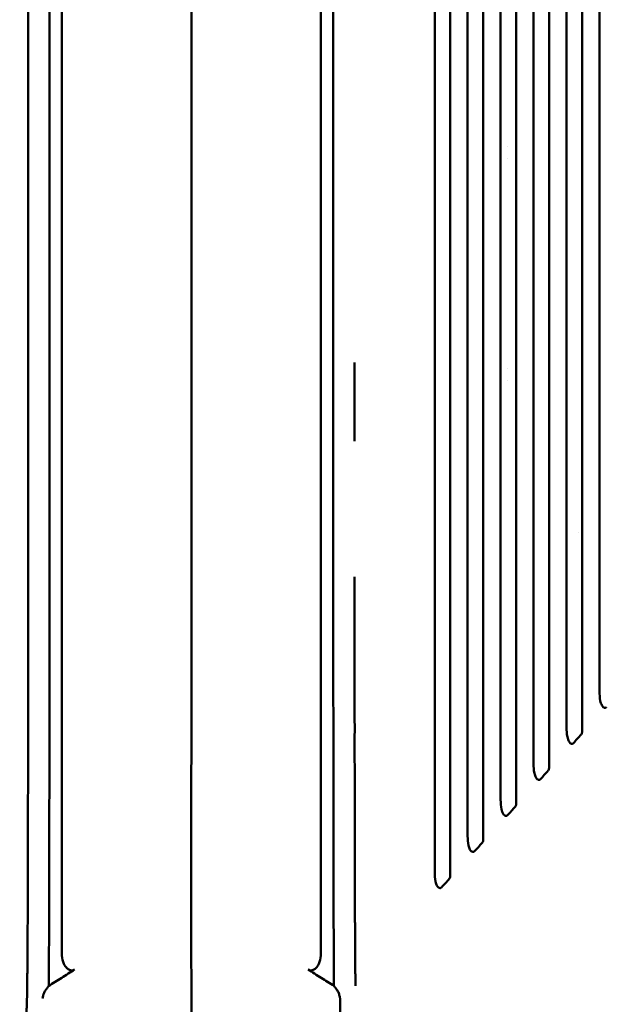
# Model space of a CAD drawing. Header units: millimetres. Extents: x 0 to 4878, y -120 to 1682.
# Tile 98 of 256: x 511 to 577, y 1074 to 1186. Entities that reach past the tile are written whole.
import ezdxf

# ---------------------------------------------------------------- set-up
doc = ezdxf.new("R2010")
doc.units = ezdxf.units.MM
doc.header["$LTSCALE"] = 2
doc.layers.add('Sichtbar (ISO)', color=7, linetype='Continuous', lineweight=50)

msp = doc.modelspace()

# ---------------------------------------------------------------- linework, layer by layer
at = {"layer": 'Sichtbar (ISO)'}
for p, q in [((565.7331, 1171.2021), (565.7331, 1171.2021)), ((565.7331, 1169.8251), (565.7331, 1169.8251)), ((565.7331, 1146.2022), (565.7331, 1146.2022)), ((565.7331, 1144.8251), (565.7331, 1144.8251)), ((573.7572, 1127.6279), (573.7572, 1127.628))]:
    msp.add_line(p, q, dxfattribs=at)
for points, knots in [([(511.6472, 1195.5136), (511.6476, 1194.132), (511.6486, 1191.401), (511.6491, 1187.3944), (511.6531, 1183.497), (511.6438, 1179.6318), (511.6545, 1176.0803), (511.6508, 1172.5627), (511.6545, 1169.0974), (511.6432, 1165.8842), (511.6543, 1162.0998), (511.6505, 1158.5989), (511.6541, 1155.1277), (511.6427, 1151.8387), (511.6536, 1148.3674), (511.6496, 1145.095), (511.653, 1141.8228), (511.6414, 1138.9544), (511.6521, 1135.0641), (511.6478, 1131.6355), (511.6508, 1128.2273), (511.6387, 1125.1034), (511.649, 1121.6326), (511.6441, 1118.4367), (511.6466, 1115.4066), (511.6336, 1112.3346), (511.6438, 1110.1384), (511.6385, 1107.8261), (511.6408, 1105.7), (511.6273, 1103.5291), (511.6375, 1101.9209), (511.6319, 1100.2499), (511.634, 1098.6734), (511.6202, 1097.1794), (511.6299, 1095.6492), (511.6238, 1094.2521), (511.6252, 1092.7571), (511.6115, 1091.909), (511.6173, 1088.9496), (511.6073, 1086.8598), (511.6048, 1084.8351), (511.5843, 1083.0314), (511.5897, 1081.5485), (511.5773, 1080.2217), (511.5718, 1078.948), (511.5522, 1078.2346), (511.5403, 1076.0873), (511.5125, 1074.9465), (511.4835, 1073.9296), (511.4543, 1073.5358), (511.3571, 1072.0633), (511.2138, 1070.9875), (511.0382, 1069.7711), (510.7866, 1068.6296), (510.6916, 1068.1689)], [0, 0, 0, 0, 0.006756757, 0.013513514, 0.02027027, 0.027027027, 0.033783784, 0.040540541, 0.047297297, 0.054054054, 0.060810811, 0.067567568, 0.074324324, 0.081081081, 0.087837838, 0.094594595, 0.101351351, 0.108108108, 0.114864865, 0.121621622, 0.128378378, 0.135135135, 0.141891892, 0.148648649, 0.155405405, 0.162162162, 0.168918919, 0.175675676, 0.182432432, 0.189189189, 0.195945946, 0.202702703, 0.209459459, 0.216216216, 0.222972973, 0.22972973, 0.236486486, 0.243243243, 0.25, 0.256756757, 0.263513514, 0.27027027, 0.277027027, 0.283783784, 0.290540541, 0.297297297, 0.304054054, 0.310810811, 0.317567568, 0.324324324, 0.331081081, 0.337837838, 0.344594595, 0.350958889, 0.350958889, 0.350958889, 0.350958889]), ([(513.9674, 1076.4759), (513.9875, 1078.1525), (513.9957, 1080.4953), (514.0102, 1084.5522), (514.0191, 1087.3186), (514.0306, 1093.6758), (514.0343, 1097.5803), (514.0382, 1101.7345), (514.0398, 1103.7097), (514.043, 1108.6313), (514.0444, 1111.558), (514.0465, 1116.5205), (514.0473, 1118.8685), (514.0543, 1141.9071), (514.0544, 1161.4878), (514.0575, 1195.5136)], [0.00000115, 0.00000115, 0.00000115, 0.00000115, 0.50300094, 0.50300094, 1.5902052, 1.5902052, 2.46874932, 2.46874932, 3.33125233, 3.33125233, 4.40527391, 4.40527391, 5.37121786, 5.37121786, 13.75787303, 13.75787303, 13.75787303, 13.75787303]), ([(515.4361, 1195.5136), (515.4361, 1179.0225), (515.4361, 1157.0265), (515.436, 1133.9081), (515.436, 1128.8854), (515.436, 1112.7119), (515.4361, 1106.9112), (515.4361, 1100.2487), (515.4361, 1098.3651), (515.4361, 1093.7648), (515.4361, 1091.0331), (515.4361, 1086.9061), (515.4361, 1085.5511), (515.4362, 1083.4981), (515.4362, 1082.8114), (515.4362, 1081.4291), (515.4363, 1080.7726), (515.4363, 1080.0985)], [-7.01349577, -7.01349577, -7.01349577, -7.01349577, -4.30038105, -4.30038105, -3.62422751, -3.62422751, -2.10606968, -2.10606968, -1.57454315, -1.57454315, -0.79751832, -0.79751832, -0.40062032, -0.40062032, -0.20222456, -0.20222456, -0.00000058, -0.00000058, -0.00000058, -0.00000058]), ([(530.0496, 1055.9481), (530.0512, 1057.7441), (530.0519, 1059.5125), (530.0528, 1061.2415), (530.0539, 1063.3676), (530.0554, 1065.434), (530.0576, 1067.424), (530.0587, 1068.4547), (530.06, 1069.4654), (530.06, 1070.4904), (530.0599, 1071.0778), (530.0595, 1071.6699), (530.059, 1072.2714), (530.0585, 1072.7496), (530.058, 1073.2294), (530.0575, 1073.7138), (530.0552, 1076.059), (530.0538, 1078.493), (530.051, 1080.8601), (530.0478, 1083.4495), (530.0432, 1085.9727), (530.0384, 1088.6313), (530.0345, 1090.8009), (530.0364, 1092.9837), (530.0403, 1095.1895), (530.0465, 1098.6681), (530.0576, 1102.2047), (530.0577, 1105.7486), (530.0577, 1107.0003), (530.0577, 1108.2551), (530.0577, 1109.5079), (530.0577, 1114.0513), (530.0573, 1118.5672), (530.0548, 1122.8475), (530.0546, 1123.1768), (530.0545, 1123.5047), (530.0543, 1123.8314), (530.0522, 1128.684), (530.0554, 1133.2644), (530.0565, 1138.1394), (530.0566, 1138.378), (530.0566, 1138.6173), (530.0567, 1138.8573), (530.0577, 1144.3329), (530.0577, 1150.2102), (530.0577, 1156.2751), (530.0577, 1159.7099), (530.0577, 1163.2063), (530.0577, 1166.7758), (530.0577, 1169.5092), (530.0577, 1172.2853), (530.0577, 1175.113), (530.0576, 1181.6335), (530.0576, 1188.4219), (530.0578, 1195.5136)], [0, 0, 0, 0, 0.0386834, 0.0386834, 0.0386834, 0.08624787, 0.08624787, 0.08624787, 0.11088208, 0.11088208, 0.11088208, 0.125, 0.125, 0.125, 0.13622177, 0.13622177, 0.13622177, 0.19055895, 0.19055895, 0.19055895, 0.25, 0.25, 0.25, 0.29850606, 0.29850606, 0.29850606, 0.375, 0.375, 0.375, 0.40201679, 0.40201679, 0.40201679, 0.5, 0.5, 0.5, 0.50753895, 0.50753895, 0.50753895, 0.6195203, 0.6195203, 0.6195203, 0.625, 0.625, 0.625, 0.75, 0.75, 0.75, 0.82079114, 0.82079114, 0.82079114, 0.875, 0.875, 0.875, 1, 1, 1, 1]), ([(544.6792, 1080.0985), (544.6793, 1080.8438), (544.6793, 1081.5539), (544.6794, 1083.0668), (544.6794, 1083.8184), (544.6794, 1086.0631), (544.6794, 1087.5387), (544.6794, 1092.0038), (544.6795, 1094.2434), (544.6795, 1100.055), (544.6795, 1102.0412), (544.6795, 1106.1793), (544.6795, 1106.3676), (544.6795, 1120.7485), (544.6795, 1133.0943), (544.6795, 1154.5153), (544.6794, 1178.1469), (544.6794, 1195.5136)], [0.00000058, 0.00000058, 0.00000058, 0.00000058, 0.22359833, 0.22359833, 0.44271077, 0.44271077, 0.88084064, 0.88084064, 1.7183472, 1.7183472, 2.15782703, 2.15782703, 2.62044806, 2.62044806, 8.0967745, 8.0967745, 66.75732043, 66.75732043, 66.75732043, 66.75732043]), ([(546.1481, 1076.4759), (546.1297, 1078.0107), (546.1218, 1079.9868), (546.1082, 1083.6903), (546.0991, 1086.5865), (546.0879, 1091.6569), (546.0847, 1094.3202), (546.0775, 1101.1804), (546.0744, 1105.2221), (546.0703, 1113.3925), (546.069, 1116.6972), (546.0665, 1124.2984), (546.0655, 1128.8408), (546.0612, 1151.3202), (546.0603, 1170.5684), (546.058, 1195.5136)], [-15.66025287, -15.66025287, -15.66025287, -15.66025287, -15.01639738, -15.01639738, -13.83743865, -13.83743865, -12.69670327, -12.69670327, -10.56874372, -10.56874372, -9.23539344, -9.23539344, -7.48371332, -7.48371332, -0.00010175, -0.00010175, -0.00010175, -0.00010175]), ([(557.5078, 1195.5136), (557.5078, 1177.402), (557.5077, 1159.2903), (557.5078, 1137.7203), (557.5057, 1099.3169), (557.5075, 1089.3028)], [0.000001, 0.000001, 0.000001, 0.000001, 5.43349267, 5.43349267, 6.47100375, 6.47100375, 6.47100375, 6.47100375]), ([(559.2478, 1195.5136), (559.2478, 1192.1419), (559.2478, 1160.3541), (559.2477, 1115.222), (559.248, 1095.7736), (559.2478, 1088.8337)], [-3.16234247, -3.16234247, -3.16234247, -3.16234247, -2.08225659, -2.08225659, -0.000001, -0.000001, -0.000001, -0.000001]), ([(561.2253, 1093.3812), (561.2228, 1101.5226), (561.2259, 1127.8723), (561.2258, 1158.7167), (561.2259, 1177.1151), (561.2259, 1195.5136)], [-9.25330261, -9.25330261, -9.25330261, -9.25330261, -5.51954077, -5.51954077, -0.000001, -0.000001, -0.000001, -0.000001]), ([(562.9659, 1195.5136), (562.9659, 1191.725), (562.9659, 1155.8238), (562.9659, 1105.4739), (562.9661, 1097.2444), (562.9659, 1092.8999)], [-1.97684189, -1.97684189, -1.97684189, -1.97684189, -1.3039215, -1.3039215, -0.000001, -0.000001, -0.000001, -0.000001]), ([(564.9486, 1195.5136), (564.9486, 1178.0584), (564.9486, 1160.6032), (564.9485, 1118.9811), (564.9461, 1103.4582), (564.948, 1097.4681)], [0.000001, 0.000001, 0.000001, 0.000001, 5.23656799, 5.23656799, 12.48660695, 12.48660695, 12.48660695, 12.48660695]), ([(566.6886, 1096.9708), (566.6887, 1101.2624), (566.6886, 1109.2201), (566.6885, 1157.6112), (566.6886, 1191.9145), (566.6886, 1195.5136)], [0.000001, 0.000001, 0.000001, 0.000001, 1.28881255, 1.28881255, 1.93043599, 1.93043599, 1.93043599, 1.93043599]), ([(568.6667, 1195.5136), (568.6667, 1178.7261), (568.6667, 1161.9386), (568.6666, 1119.2157), (568.6649, 1106.7247), (568.6662, 1101.5534)], [0.000001, 0.000001, 0.000001, 0.000001, 5.03625264, 5.03625264, 12.81686296, 12.81686296, 12.81686296, 12.81686296]), ([(570.4067, 1101.0363), (570.4067, 1103.5543), (570.4069, 1107.1903), (570.4066, 1128.6451), (570.4067, 1137.064), (570.4067, 1160.4959), (570.4067, 1178.0048), (570.4067, 1195.5136)], [0.000001, 0.000001, 0.000001, 0.000001, 0.75706827, 0.75706827, 1.08647755, 1.08647755, 2.0602177, 2.0602177, 2.0602177, 2.0602177]), ([(572.3893, 1195.5136), (572.3893, 1179.338), (572.3893, 1163.1625), (572.3893, 1119.6876), (572.3884, 1110.0268), (572.3891, 1105.6479)], [0.000001, 0.000001, 0.000001, 0.000001, 4.85266975, 4.85266975, 13.04246194, 13.04246194, 13.04246194, 13.04246194]), ([(574.1293, 1105.1064), (574.1293, 1106.4184), (574.1294, 1107.7578), (574.1293, 1113.9503), (574.1293, 1123.4324), (574.1293, 1161.1931), (574.1293, 1178.3534), (574.1293, 1195.5136)], [0.000001, 0.000001, 0.000001, 0.000001, 0.3953082, 0.3953082, 1.59785658, 1.59785658, 2.59958503, 2.59958503, 2.59958503, 2.59958503]), ([(576.1075, 1195.5136), (576.1075, 1179.6124), (576.1075, 1163.7112), (576.1075, 1120.9749), (576.1073, 1113.4478), (576.1077, 1109.7404)], [0.000001, 0.000001, 0.000001, 0.000001, 4.77035636, 4.77035636, 12.82089835, 12.82089835, 12.82089835, 12.82089835]), ([(548.4705, 1137.9512), (548.4705, 1137.9525), (548.4705, 1137.9538), (548.4705, 1137.9551), (548.4704, 1138.6426), (548.4642, 1139.3759), (548.4621, 1140.1074), (548.46, 1140.8388), (548.4619, 1141.5682), (548.4619, 1142.308), (548.4618, 1142.5126), (548.4617, 1142.718), (548.4615, 1142.9241), (548.4609, 1143.4634), (548.4602, 1144.008), (548.4616, 1144.5576), (548.4636, 1145.3172), (548.4696, 1146.0864), (548.4695, 1146.8567)], [0.9038370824, 0.9038370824, 0.9038370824, 0.9038370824, 0.9038461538, 0.9038461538, 0.9038461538, 0.9086538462, 0.9086538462, 0.9086538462, 0.9134615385, 0.9134615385, 0.9134615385, 0.9147909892, 0.9147909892, 0.9147909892, 0.9182692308, 0.9182692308, 0.9182692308, 0.9230769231, 0.9230769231, 0.9230769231, 0.9230769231]), ([(548.4765, 1115.5991), (548.4764, 1115.7438), (548.4759, 1115.894), (548.4751, 1116.048), (548.473, 1116.4477), (548.4692, 1116.8731), (548.4676, 1117.2936), (548.4653, 1117.8763), (548.4671, 1118.4497), (548.4669, 1119.0346), (548.4667, 1119.4696), (548.4655, 1119.911), (548.4656, 1120.358), (548.4656, 1120.5121), (548.4658, 1120.6668), (548.4663, 1120.8221), (548.4681, 1121.4283), (548.474, 1122.0444), (548.4738, 1122.6569)], [0.8461555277, 0.8461555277, 0.8461555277, 0.8461555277, 0.8474922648, 0.8474922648, 0.8474922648, 0.8509615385, 0.8509615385, 0.8509615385, 0.8557692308, 0.8557692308, 0.8557692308, 0.8593448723, 0.8593448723, 0.8593448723, 0.8605769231, 0.8605769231, 0.8605769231, 0.8653846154, 0.8653846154, 0.8653846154, 0.8653846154]), ([(548.4794, 1110.0779), (548.4792, 1110.488), (548.4727, 1110.9526), (548.4704, 1111.4083), (548.4692, 1111.6546), (548.4691, 1111.8982), (548.4693, 1112.1428), (548.4695, 1112.3511), (548.4698, 1112.56), (548.4697, 1112.7718), (548.4695, 1113.2326), (548.4672, 1113.707), (548.469, 1114.1685), (548.4708, 1114.6299), (548.4767, 1115.0783), (548.4765, 1115.5986), (548.4765, 1115.5987), (548.4765, 1115.5989), (548.4765, 1115.5991)], [0.8269248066, 0.8269248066, 0.8269248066, 0.8269248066, 0.8317307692, 0.8317307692, 0.8317307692, 0.8343277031, 0.8343277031, 0.8343277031, 0.8365384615, 0.8365384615, 0.8365384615, 0.8413461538, 0.8413461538, 0.8413461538, 0.8461538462, 0.8461538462, 0.8461538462, 0.8461555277, 0.8461555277, 0.8461555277, 0.8461555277]), ([(548.4825, 1105.7034), (548.4825, 1105.7035), (548.4825, 1105.7036), (548.4825, 1105.7037), (548.4822, 1106.1059), (548.4758, 1106.4199), (548.4734, 1106.7617), (548.4711, 1107.1034), (548.4729, 1107.4727), (548.4727, 1107.8421), (548.4725, 1108.0937), (548.4723, 1108.3448), (548.4725, 1108.595), (548.4726, 1108.7122), (548.4727, 1108.8291), (548.473, 1108.9458), (548.4737, 1109.3117), (548.4797, 1109.6673), (548.4794, 1110.0775), (548.4794, 1110.0776), (548.4794, 1110.0778), (548.4794, 1110.0779)], [0.8076911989, 0.8076911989, 0.8076911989, 0.8076911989, 0.8076923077, 0.8076923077, 0.8076923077, 0.8125, 0.8125, 0.8125, 0.8173076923, 0.8173076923, 0.8173076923, 0.8205823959, 0.8205823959, 0.8205823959, 0.8221153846, 0.8221153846, 0.8221153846, 0.8269230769, 0.8269230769, 0.8269230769, 0.8269248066, 0.8269248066, 0.8269248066, 0.8269248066]), ([(576.1077, 1109.7404), (576.1077, 1109.374), (576.1213, 1108.9922), (576.2383, 1108.4306), (576.2982, 1108.2772), (576.4092, 1108.0635), (576.4705, 1107.9859), (576.5591, 1107.911), (576.5981, 1107.884), (576.6762, 1107.8585), (576.7102, 1107.8547), (576.7656, 1107.8639), (576.7868, 1107.8713), (576.8287, 1107.8947), (576.8487, 1107.9111), (576.8668, 1107.931)], [0.000001, 0.000001, 0.000001, 0.000001, 0.11008714, 0.11008714, 0.181821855, 0.181821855, 0.255635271, 0.255635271, 0.292228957, 0.292228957, 0.318240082, 0.318240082, 0.334827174, 0.334827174, 0.352591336, 0.352591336, 0.352591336, 0.352591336]), ([(548.4873, 1100.5331), (548.4869, 1100.9318), (548.4802, 1101.3471), (548.4777, 1101.7677), (548.4764, 1101.9833), (548.4763, 1102.2004), (548.4763, 1102.4181), (548.4764, 1102.6253), (548.4767, 1102.833), (548.4765, 1103.0409), (548.4761, 1103.4673), (548.4737, 1103.8941), (548.4753, 1104.3527), (548.4766, 1104.6888), (548.48, 1105.0419), (548.4816, 1105.3648), (548.4822, 1105.4825), (548.4826, 1105.5961), (548.4825, 1105.7034)], [0.7884641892, 0.7884641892, 0.7884641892, 0.7884641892, 0.7932692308, 0.7932692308, 0.7932692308, 0.795733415, 0.795733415, 0.795733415, 0.7980769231, 0.7980769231, 0.7980769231, 0.8028846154, 0.8028846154, 0.8028846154, 0.8064080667, 0.8064080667, 0.8064080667, 0.8076911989, 0.8076911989, 0.8076911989, 0.8076911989]), ([(572.3891, 1105.6479), (572.3892, 1105.2857), (572.4032, 1104.9075), (572.5216, 1104.3525), (572.5816, 1104.2031), (572.6921, 1103.9934), (572.7531, 1103.9186), (572.8387, 1103.8464), (572.8774, 1103.8195), (572.9584, 1103.7924), (572.9922, 1103.7896), (573.046, 1103.7975), (573.068, 1103.8048), (573.1118, 1103.8288), (573.1327, 1103.8457), (573.1514, 1103.8663)], [0.000001, 0.000001, 0.000001, 0.000001, 0.108734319, 0.108734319, 0.179494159, 0.179494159, 0.255299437, 0.255299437, 0.294002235, 0.294002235, 0.324329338, 0.324329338, 0.346361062, 0.346361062, 0.370135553, 0.370135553, 0.370135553, 0.370135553]), ([(573.1515, 1103.8665), (573.2997, 1104.0289), (573.4479, 1104.1911), (573.7444, 1104.5156), (573.8927, 1104.6778), (574.041, 1104.8398)], [0.000031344, 0.000031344, 0.000031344, 0.000031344, 0.07251806, 0.07251806, 0.145027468, 0.145027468, 0.145027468, 0.145027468]), ([(574.1293, 1105.1064), (574.1293, 1105.08), (574.1277, 1105.0534), (574.1202, 1105.0025), (574.1148, 1104.9783), (574.0997, 1104.9327), (574.0905, 1104.9117), (574.0682, 1104.8728), (574.0555, 1104.8552), (574.041, 1104.8398)], [-0.029506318, -0.029506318, -0.029506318, -0.029506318, -0.0215553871, -0.0215553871, -0.0140857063, -0.0140857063, -0.0069964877, -0.0069964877, -0.0000202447, -0.0000202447, -0.0000202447, -0.0000202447]), ([(568.6662, 1101.5534), (568.6663, 1101.1945), (568.6806, 1100.8192), (568.8034, 1100.2548), (568.8665, 1100.1119), (568.971, 1099.9159), (569.0324, 1099.8441), (569.1196, 1099.7707), (569.1574, 1099.7471), (569.2336, 1099.7211), (569.2675, 1099.7182), (569.3217, 1099.7255), (569.3445, 1099.7329), (569.3899, 1099.7573), (569.4114, 1099.7747), (569.4307, 1099.7959)], [0.000001, 0.000001, 0.000001, 0.000001, 0.107703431, 0.107703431, 0.182556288, 0.182556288, 0.278923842, 0.278923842, 0.341391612, 0.341391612, 0.397530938, 0.397530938, 0.440279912, 0.440279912, 0.486688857, 0.486688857, 0.486688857, 0.486688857]), ([(548.4929, 1096.0937), (548.4924, 1096.4244), (548.4856, 1096.7895), (548.4831, 1097.1523), (548.4828, 1097.1882), (548.4826, 1097.2241), (548.4824, 1097.26), (548.4808, 1097.5867), (548.482, 1097.9126), (548.4816, 1098.2481), (548.4812, 1098.6204), (548.4807, 1098.9959), (548.4813, 1099.3736), (548.4815, 1099.4902), (548.4822, 1099.6072), (548.483, 1099.725), (548.4849, 1099.9889), (548.4876, 1100.2567), (548.4873, 1100.5324), (548.4873, 1100.5327), (548.4873, 1100.5329), (548.4873, 1100.5331)], [0.7692338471, 0.7692338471, 0.7692338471, 0.7692338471, 0.7740384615, 0.7740384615, 0.7740384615, 0.7745145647, 0.7745145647, 0.7745145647, 0.7788461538, 0.7788461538, 0.7788461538, 0.7836538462, 0.7836538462, 0.7836538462, 0.7851378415, 0.7851378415, 0.7851378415, 0.7884615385, 0.7884615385, 0.7884615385, 0.7884641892, 0.7884641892, 0.7884641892, 0.7884641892]), ([(569.4308, 1099.796), (569.5786, 1099.958), (569.7265, 1100.1198), (570.0223, 1100.4435), (570.1702, 1100.6053), (570.3181, 1100.767)], [0.000025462, 0.000025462, 0.000025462, 0.000025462, 0.072239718, 0.072239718, 0.144472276, 0.144472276, 0.144472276, 0.144472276]), ([(570.4067, 1101.0363), (570.4067, 1100.9842), (570.4004, 1100.932), (570.3771, 1100.8608), (570.3678, 1100.8395), (570.3455, 1100.8002), (570.3327, 1100.7826), (570.3181, 1100.767)], [-0.0298218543, -0.0298218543, -0.0298218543, -0.0298218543, -0.0142129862, -0.0142129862, -0.0070420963, -0.0070420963, -0.0000170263, -0.0000170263, -0.0000170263, -0.0000170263]), ([(564.948, 1097.4677), (564.948, 1097.1082), (564.963, 1096.7365), (565.0858, 1096.1805), (565.1484, 1096.0402), (565.2536, 1095.8448), (565.3148, 1095.775), (565.3898, 1095.7122), (565.4288, 1095.6835), (565.5136, 1095.6543), (565.5475, 1095.6514), (565.6022, 1095.6582), (565.6256, 1095.6656), (565.6722, 1095.6904), (565.6943, 1095.7082), (565.714, 1095.7299)], [0.000002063, 0.000002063, 0.000002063, 0.000002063, 0.107857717, 0.107857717, 0.182447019, 0.182447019, 0.280217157, 0.280217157, 0.327081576, 0.327081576, 0.362473, 0.362473, 0.390386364, 0.390386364, 0.420833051, 0.420833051, 0.420833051, 0.420833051]), ([(548.4988, 1092.5507), (548.4985, 1092.6957), (548.4973, 1092.8177), (548.4958, 1092.9284), (548.4934, 1093.0967), (548.4904, 1093.2391), (548.4888, 1093.3976), (548.4862, 1093.6605), (548.4878, 1093.9675), (548.4873, 1094.2686), (548.4869, 1094.5137), (548.4865, 1094.7578), (548.4867, 1095.0011), (548.4868, 1095.0566), (548.4868, 1095.1121), (548.4869, 1095.1675), (548.4875, 1095.4659), (548.4934, 1095.7622), (548.4929, 1096.0931), (548.4929, 1096.0933), (548.4929, 1096.0935), (548.4929, 1096.0937)], [0.750001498, 0.750001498, 0.750001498, 0.750001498, 0.7519091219, 0.7519091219, 0.7519091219, 0.7548076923, 0.7548076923, 0.7548076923, 0.7596153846, 0.7596153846, 0.7596153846, 0.7635297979, 0.7635297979, 0.7635297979, 0.7644230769, 0.7644230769, 0.7644230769, 0.7692307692, 0.7692307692, 0.7692307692, 0.7692338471, 0.7692338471, 0.7692338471, 0.7692338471]), ([(565.7141, 1095.73), (565.8617, 1095.8916), (566.0093, 1096.0531), (566.3045, 1096.3761), (566.4521, 1096.5376), (566.5997, 1096.699)], [0.00002058, 0.00002058, 0.00002058, 0.00002058, 0.072021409, 0.072021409, 0.144036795, 0.144036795, 0.144036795, 0.144036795]), ([(566.6886, 1096.9708), (566.6886, 1096.9181), (566.6823, 1096.8655), (566.6589, 1096.7937), (566.6497, 1096.7722), (566.6272, 1096.7326), (566.6144, 1096.7148), (566.5997, 1096.699)], [-0.0300765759, -0.0300765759, -0.0300765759, -0.0300765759, -0.0143308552, -0.0143308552, -0.0070872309, -0.0070872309, -0.0000141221, -0.0000141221, -0.0000141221, -0.0000141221]), ([(561.2253, 1093.3808), (561.2254, 1093.0232), (561.2405, 1092.6533), (561.3533, 1092.148), (561.406, 1092.0004), (561.5313, 1091.7694), (561.5925, 1091.7012), (561.6724, 1091.6344), (561.7148, 1091.6058), (561.7971, 1091.5815), (561.8308, 1091.5786), (561.8871, 1091.5883), (561.9091, 1091.5962), (561.9529, 1091.6209), (561.9737, 1091.638), (561.9924, 1091.6585)], [0.000002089, 0.000002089, 0.000002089, 0.000002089, 0.107287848, 0.107287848, 0.165981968, 0.165981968, 0.220470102, 0.220470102, 0.255173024, 0.255173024, 0.278118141, 0.278118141, 0.293837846, 0.293837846, 0.310970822, 0.310970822, 0.310970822, 0.310970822]), ([(562.8768, 1092.6261), (562.7294, 1092.4649), (562.5819, 1092.3036), (562.2872, 1091.9811), (562.1398, 1091.8199), (561.9925, 1091.6585)], [-0.143694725, -0.143694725, -0.143694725, -0.143694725, -0.071849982, -0.071849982, -0.000016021, -0.000016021, -0.000016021, -0.000016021]), ([(562.9659, 1092.8999), (562.9659, 1092.8468), (562.9596, 1092.7937), (562.9362, 1092.7214), (562.9269, 1092.6998), (562.9044, 1092.6599), (562.8915, 1092.6419), (562.8768, 1092.6261)], [-0.0302982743, -0.0302982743, -0.0302982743, -0.0302982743, -0.0144315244, -0.0144315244, -0.0071266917, -0.0071266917, -0.000011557, -0.000011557, -0.000011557, -0.000011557]), ([(548.5104, 1087.5905), (548.5103, 1087.615), (548.5103, 1087.6394), (548.5101, 1087.6635), (548.5084, 1088.0445), (548.5016, 1088.3756), (548.4987, 1088.7353), (548.4973, 1088.9095), (548.4967, 1089.0903), (548.4965, 1089.2743), (548.4962, 1089.4948), (548.4963, 1089.7197), (548.4958, 1089.9429), (548.4949, 1090.295), (548.4926, 1090.6428), (548.4927, 1091.0246), (548.4927, 1091.0868), (548.4928, 1091.1498), (548.493, 1091.214), (548.4941, 1091.6721), (548.4995, 1092.1847), (548.4988, 1092.5503), (548.4988, 1092.5505), (548.4988, 1092.5506), (548.4988, 1092.5507)], [0.7307734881, 0.7307734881, 0.7307734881, 0.7307734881, 0.7310596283, 0.7310596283, 0.7310596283, 0.7355769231, 0.7355769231, 0.7355769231, 0.7377641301, 0.7377641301, 0.7377641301, 0.7403846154, 0.7403846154, 0.7403846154, 0.7445193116, 0.7445193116, 0.7445193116, 0.7451923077, 0.7451923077, 0.7451923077, 0.75, 0.75, 0.75, 0.750001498, 0.750001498, 0.750001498, 0.750001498]), ([(557.5075, 1089.3024), (557.5075, 1088.9461), (557.5227, 1088.5774), (557.6456, 1088.0313), (557.7074, 1087.8941), (557.8142, 1087.6981), (557.8758, 1087.6315), (557.9551, 1087.5654), (557.9972, 1087.5381), (558.0782, 1087.514), (558.1126, 1087.5111), (558.1696, 1087.5212), (558.1917, 1087.5292), (558.2356, 1087.5541), (558.2564, 1087.5713), (558.2751, 1087.5918)], [0.000002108, 0.000002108, 0.000002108, 0.000002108, 0.106899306, 0.106899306, 0.179586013, 0.179586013, 0.278249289, 0.278249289, 0.34893109, 0.34893109, 0.398668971, 0.398668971, 0.432229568, 0.432229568, 0.468880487, 0.468880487, 0.468880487, 0.468880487]), ([(559.1584, 1088.5581), (559.0112, 1088.3972), (558.8639, 1088.2361), (558.5695, 1087.914), (558.4223, 1087.7529), (558.2752, 1087.5918)], [-0.1434249, -0.1434249, -0.1434249, -0.1434249, -0.071714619, -0.071714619, -0.000012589, -0.000012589, -0.000012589, -0.000012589]), ([(559.2478, 1088.8337), (559.2478, 1088.7802), (559.2415, 1088.7268), (559.2181, 1088.6541), (559.2087, 1088.6323), (559.1861, 1088.5921), (559.1731, 1088.5741), (559.1584, 1088.5581)], [-0.0304880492, -0.0304880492, -0.0304880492, -0.0304880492, -0.0145161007, -0.0145161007, -0.0071604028, -0.0071604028, -0.0000095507, -0.0000095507, -0.0000095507, -0.0000095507]), ([(548.5283, 1082.7916), (548.5271, 1083.0426), (548.5225, 1083.2967), (548.5186, 1083.5579), (548.5171, 1083.6593), (548.5157, 1083.7617), (548.5146, 1083.8655), (548.5115, 1084.1715), (548.5114, 1084.4887), (548.5107, 1084.8172), (548.5105, 1084.8877), (548.5103, 1084.9588), (548.51, 1085.0303), (548.5087, 1085.4057), (548.5073, 1085.7884), (548.5069, 1086.182), (548.5069, 1086.213), (548.5069, 1086.244), (548.5068, 1086.2751), (548.5065, 1086.7016), (548.5116, 1087.1767), (548.5104, 1087.5894), (548.5104, 1087.5898), (548.5104, 1087.5901), (548.5104, 1087.5905)], [0.7115474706, 0.7115474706, 0.7115474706, 0.7115474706, 0.715004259, 0.715004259, 0.715004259, 0.7163461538, 0.7163461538, 0.7163461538, 0.7203040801, 0.7203040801, 0.7203040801, 0.7211538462, 0.7211538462, 0.7211538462, 0.7256111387, 0.7256111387, 0.7256111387, 0.7259615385, 0.7259615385, 0.7259615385, 0.7307692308, 0.7307692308, 0.7307692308, 0.7307734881, 0.7307734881, 0.7307734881, 0.7307734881]), ([(548.5512, 1079.1571), (548.5512, 1079.1575), (548.5512, 1079.1578), (548.5512, 1079.1582), (548.5505, 1079.2493), (548.5489, 1079.3403), (548.5471, 1079.4321), (548.5436, 1079.6041), (548.5391, 1079.7788), (548.537, 1079.9614), (548.5356, 1080.0843), (548.5345, 1080.2079), (548.5335, 1080.334), (548.5322, 1080.4951), (548.5311, 1080.6603), (548.5301, 1080.8331), (548.5291, 1080.9947), (548.5281, 1081.1579), (548.5273, 1081.323), (548.5266, 1081.4727), (548.526, 1081.6239), (548.5257, 1081.7766), (548.5253, 1081.9761), (548.527, 1082.1841), (548.528, 1082.3967), (548.5286, 1082.5262), (548.5289, 1082.6575), (548.5283, 1082.7897), (548.5283, 1082.7903), (548.5283, 1082.791), (548.5283, 1082.7916)], [0.6923012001, 0.6923012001, 0.6923012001, 0.6923012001, 0.6923076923, 0.6923076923, 0.6923076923, 0.6939794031, 0.6939794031, 0.6939794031, 0.6971153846, 0.6971153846, 0.6971153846, 0.6992263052, 0.6992263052, 0.6992263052, 0.7019230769, 0.7019230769, 0.7019230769, 0.7044438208, 0.7044438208, 0.7044438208, 0.7067307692, 0.7067307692, 0.7067307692, 0.7097180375, 0.7097180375, 0.7097180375, 0.7115384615, 0.7115384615, 0.7115384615, 0.7115474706, 0.7115474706, 0.7115474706, 0.7115474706]), ([(515.4363, 1080.0985), (515.4363, 1080.0912), (515.4363, 1080.0838), (515.4365, 1080.0684), (515.4366, 1080.0603), (515.437, 1080.0358), (515.4374, 1080.0194), (515.4394, 1079.9621), (515.4417, 1079.9213), (515.4708, 1079.5513), (515.5542, 1079.2289), (515.774, 1078.7662), (515.883, 1078.6056), (516.1032, 1078.383), (516.2078, 1078.3097), (516.3958, 1078.2306), (516.4807, 1078.2114), (516.6222, 1078.2117), (516.6758, 1078.2195), (516.7847, 1078.2511), (516.8383, 1078.2759), (516.8884, 1078.3075)], [-0.219991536, -0.219991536, -0.219991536, -0.219991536, -0.218552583, -0.218552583, -0.216974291, -0.216974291, -0.213759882, -0.213759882, -0.205768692, -0.205768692, -0.141187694, -0.141187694, -0.096999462, -0.096999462, -0.061450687, -0.061450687, -0.034737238, -0.034737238, -0.018063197, -0.018063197, -0.000001, -0.000001, -0.000001, -0.000001]), ([(543.2271, 1078.3075), (543.2772, 1078.2759), (543.3307, 1078.2512), (543.4395, 1078.2195), (543.4931, 1078.2118), (543.6344, 1078.2113), (543.7194, 1078.2305), (543.9073, 1078.3095), (544.0119, 1078.3827), (544.232, 1078.605), (544.341, 1078.7654), (544.5611, 1079.2281), (544.6446, 1079.5509), (544.6738, 1079.9212), (544.6761, 1079.962), (544.6781, 1080.0193), (544.6786, 1080.0358), (544.679, 1080.0603), (544.6791, 1080.0684), (544.6792, 1080.0838), (544.6792, 1080.0912), (544.6792, 1080.0985)], [0.000002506, 0.000002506, 0.000002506, 0.000002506, 0.018046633, 0.018046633, 0.034705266, 0.034705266, 0.061410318, 0.061410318, 0.096936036, 0.096936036, 0.141100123, 0.141100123, 0.205738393, 0.205738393, 0.213733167, 0.213733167, 0.216947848, 0.216947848, 0.218525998, 0.218525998, 0.219964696, 0.219964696, 0.219964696, 0.219964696]), ([(513.9674, 1076.4759), (514.4518, 1076.7789), (514.9268, 1077.0757), (515.9158, 1077.6956), (516.4018, 1078.001), (516.8884, 1078.3075)], [-0.356192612, -0.356192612, -0.356192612, -0.356192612, -0.175315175, -0.175315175, -0.000001, -0.000001, -0.000001, -0.000001]), ([(543.2271, 1078.3075), (543.7137, 1078.001), (544.1997, 1077.6956), (545.1888, 1077.0757), (545.6637, 1076.7789), (546.1481, 1076.4759)], [-0.342736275, -0.342736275, -0.342736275, -0.342736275, -0.174044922, -0.174044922, -0.000000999, -0.000000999, -0.000000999, -0.000000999]), ([(548.5811, 1076.4675), (548.5811, 1076.4718), (548.581, 1076.4759), (548.5809, 1076.4801), (548.5804, 1076.5158), (548.5798, 1076.5488), (548.5791, 1076.5794), (548.5743, 1076.8081), (548.5674, 1076.9071), (548.5644, 1077.0708), (548.5636, 1077.1089), (548.563, 1077.1477), (548.5623, 1077.1873), (548.5599, 1077.3407), (548.5579, 1077.5063), (548.5559, 1077.6906), (548.5553, 1077.7477), (548.5547, 1077.805), (548.5541, 1077.8624), (548.5523, 1078.0378), (548.5507, 1078.2146), (548.5499, 1078.3945), (548.5496, 1078.4645), (548.5497, 1078.5366), (548.5501, 1078.6102), (548.5509, 1078.7871), (548.5527, 1078.9723), (548.5512, 1079.1571)], [0.6730111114, 0.6730111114, 0.6730111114, 0.6730111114, 0.6730769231, 0.6730769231, 0.6730769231, 0.6736446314, 0.6736446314, 0.6736446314, 0.6778846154, 0.6778846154, 0.6778846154, 0.6788714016, 0.6788714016, 0.6788714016, 0.6826923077, 0.6826923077, 0.6826923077, 0.683877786, 0.683877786, 0.683877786, 0.6875, 0.6875, 0.6875, 0.6889103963, 0.6889103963, 0.6889103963, 0.6923012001, 0.6923012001, 0.6923012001, 0.6923012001]), ([(513.9674, 1076.4759), (513.9024, 1076.3859), (513.8372, 1076.2958), (513.7065, 1076.1149), (513.6407, 1076.024), (513.5749, 1075.9332)], [-0.0686341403, -0.0686341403, -0.0686341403, -0.0686341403, -0.0344728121, -0.0344728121, -0.0000023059, -0.0000023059, -0.0000023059, -0.0000023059]), ([(546.5409, 1075.9328), (546.4751, 1076.0237), (546.4093, 1076.1147), (546.2784, 1076.2956), (546.2132, 1076.3858), (546.1481, 1076.4759)], [-0.0686875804, -0.0686875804, -0.0686875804, -0.0686875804, -0.0341893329, -0.0341893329, -0.0000009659, -0.0000009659, -0.0000009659, -0.0000009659]), ([(546.8357, 1075.0339), (546.8306, 1075.0601), (546.8252, 1075.0877), (546.7897, 1075.2656), (546.7588, 1075.4051), (546.6787, 1075.6811), (546.6236, 1075.8185), (546.5409, 1075.9328)], [-0.008024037, -0.008024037, -0.008024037, -0.008024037, 0, 0, 0.046527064, 0.046527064, 0.105201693, 0.105201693, 0.105201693, 0.105201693])]:
    msp.add_open_spline(points, degree=3, knots=knots, dxfattribs=at)
for points in [[(513.5749, 1075.9332), (513.5206, 1075.8581), (513.4334, 1075.6819), (513.3486, 1075.3784), (513.3008, 1075.1489), (513.2778, 1075.0312)], [(548.702, 1062.0922), (548.5234, 1062.8788), (548.1966, 1064.3396), (547.7877, 1066.2661), (547.4615, 1067.9578), (547.2133, 1069.4537), (547.0371, 1070.7724), (546.9168, 1071.9615), (546.8421, 1073.0056), (546.8231, 1073.9418), (546.8283, 1074.6957), (546.8357, 1075.0339)]]:
    msp.add_open_spline(points, degree=3, dxfattribs=at)

doc.saveas('drawing.dxf')
